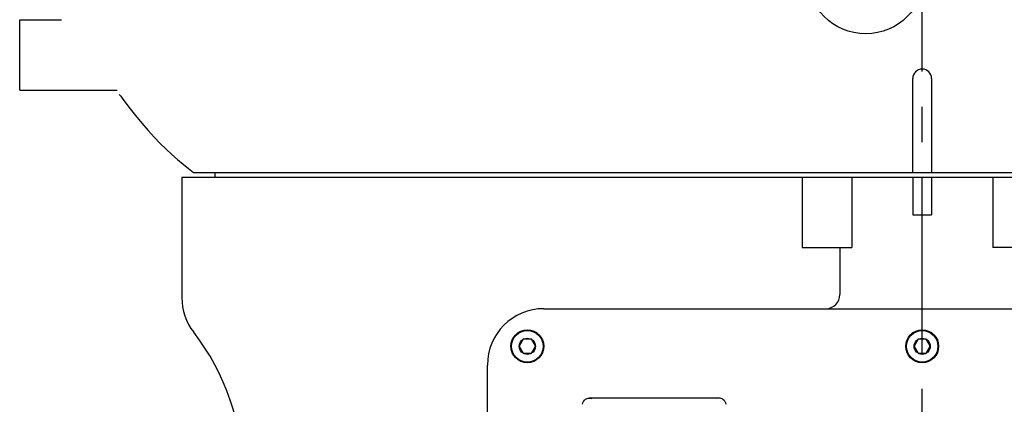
# Model space of a CAD drawing. Header units: millimetres. Extents: x 7426 to 8300, y 124 to 421.
# Tile 10 of 135: x 7930.11 to 7940.58, y 227.63 to 231.72. Entities that reach past the tile are written whole.
import ezdxf

# ---------------------------------------------------------------- set-up
doc = ezdxf.new("R2010")
doc.units = ezdxf.units.MM
doc.linetypes.add('BANKLINE1', pattern=[5.5, 4, -1.5])
doc.linetypes.add('CENTER', pattern=[0.6, 0.375, -0.075, 0.075, -0.075])
doc.layers.add('00_COMPONENTS', color=7, linetype='BANKLINE1')
doc.layers.add('外形图', color=7, linetype='Continuous')

msp = doc.modelspace()

# ---------------------------------------------------------------- linework, layer by layer
at = {"layer": '00_COMPONENTS', "linetype": 'CENTER', "ltscale": 5}
msp.add_line((7939.7114, 219.1698), (7939.7114, 280.2739), dxfattribs=at)
at = {"layer": '外形图', "linetype": 'Continuous'}
for p, q in [((7930.1114, 231.7217), (7930.5577, 231.7217)), ((7930.1114, 230.9717), (7930.1114, 231.7217)), ((7939.6114, 231.0572), (7939.6114, 231.0967)), ((7939.6114, 230.0967), (7939.6114, 231.0572)), ((7939.8114, 231.0967), (7939.8114, 231.057)), ((7939.8114, 231.057), (7939.8114, 230.0967)), ((7930.1114, 230.9717), (7931.1483, 230.9717)), ((7931.1856, 230.9087), (7931.1998, 230.8889)), ((7931.8364, 230.0467), (7938.9596, 230.0467)), ((7931.8364, 230.0467), (7938.9589, 230.0467)), ((7931.8364, 230.0467), (7931.8364, 228.7645)), ((7931.9614, 230.0967), (7934.2513, 230.0967)), ((7932.1864, 230.0967), (7932.1864, 230.0467)), ((7934.2513, 230.0967), (7939.4477, 230.0967)), ((7938.4342, 230.0467), (7938.4342, 229.2967)), ((7938.9614, 230.0467), (7947.5863, 230.0467)), ((7938.9614, 230.0467), (7938.9614, 229.2967)), ((7939.4477, 230.0967), (7939.975, 230.0967)), ((7939.6114, 230.0467), (7939.6114, 229.6467)), ((7939.8114, 230.0467), (7939.8114, 229.6467)), ((7939.975, 230.0967), (7945.1715, 230.0967)), ((7940.4614, 230.0467), (7940.4614, 229.2967)), ((7940.4638, 230.0467), (7947.5864, 230.0467)), ((7939.6114, 229.6467), (7939.8114, 229.6467)), ((7938.4342, 229.2967), (7938.9614, 229.2967)), ((7938.8364, 229.2967), (7938.8364, 228.7967)), ((7940.9885, 229.2967), (7940.4614, 229.2967)), ((7935.6864, 228.6467), (7943.7364, 228.6467)), ((7935.4684, 228.3212), (7935.4254, 228.2467)), ((7935.4254, 228.2467), (7935.4684, 228.1722)), ((7935.5544, 228.3212), (7935.4684, 228.3212)), ((7935.5974, 228.2467), (7935.5544, 228.3212)), ((7935.5544, 228.1722), (7935.5974, 228.2467)), ((7939.6684, 228.3212), (7939.6254, 228.2467)), ((7939.6254, 228.2467), (7939.6684, 228.1722)), ((7939.7544, 228.3212), (7939.6684, 228.3212)), ((7939.7974, 228.2467), (7939.7544, 228.3212)), ((7939.7544, 228.1722), (7939.7974, 228.2467)), ((7935.4684, 228.1722), (7935.5544, 228.1722)), ((7939.6684, 228.1722), (7939.7544, 228.1722)), ((7935.0864, 219.8967), (7935.0864, 228.0467)), ((7937.5532, 227.6942), (7936.1696, 227.6942))]:
    msp.add_line(p, q, dxfattribs=at)
msp.add_lwpolyline([(7931.1998, 230.8889), (7931.2716, 230.7919), (7931.3418, 230.7022), (7931.4101, 230.6195), (7931.477, 230.5428), (7931.5425, 230.4716), (7931.6063, 230.4058), (7931.6688, 230.3444), (7931.7302, 230.2873), (7931.7902, 230.2341), (7931.8489, 230.1847), (7931.9064, 230.1387), (7931.9614, 230.0967)], dxfattribs=at)
for centre, radius in [((7939.1114, 232.1967), 0.625), ((7935.5114, 228.2467), 0.175), ((7935.5114, 228.2467), 0.1675), ((7935.5114, 228.2467), 0.086), ((7939.7114, 228.2467), 0.175), ((7939.7114, 228.2467), 0.1675), ((7939.7114, 228.2467), 0.086)]:
    msp.add_circle(centre, radius, dxfattribs=at)
for centre, radius, start, end in [((7939.7114, 231.0967), 0.1, 0, 180), ((7931.0634, 230.8217), 0.15, 35.4417, 44.57689), ((7932.4364, 228.7645), 0.6, 180, 217.78433), ((7938.6864, 228.7967), 0.15, 270, 0), ((7935.6864, 228.0467), 0.6, 90, 180), ((7929.9864, 226.8652), 2.5, 0, 37.78433)]:
    msp.add_arc(centre, radius, start, end, dxfattribs=at)
for points in [[(7936.098, 227.6293), (7936.101, 227.65), (7936.1144, 227.67), (7936.1311, 227.6825)], [(7936.1311, 227.6825), (7936.1419, 227.6905), (7936.1562, 227.6941), (7936.1695, 227.6942)], [(7936.1695, 227.6942), (7936.1786, 227.6942), (7936.1877, 227.6928), (7936.1964, 227.6904)], [(7937.5532, 227.6942), (7937.5441, 227.6942), (7937.535, 227.6928), (7937.5263, 227.6904)], [(7937.5916, 227.6825), (7937.5809, 227.6905), (7937.5666, 227.6942), (7937.5532, 227.6942)], [(7937.5916, 227.6825), (7937.6083, 227.67), (7937.6217, 227.65), (7937.6247, 227.6293)]]:
    msp.add_open_spline(points, degree=3, dxfattribs=at)

doc.saveas('drawing.dxf')
